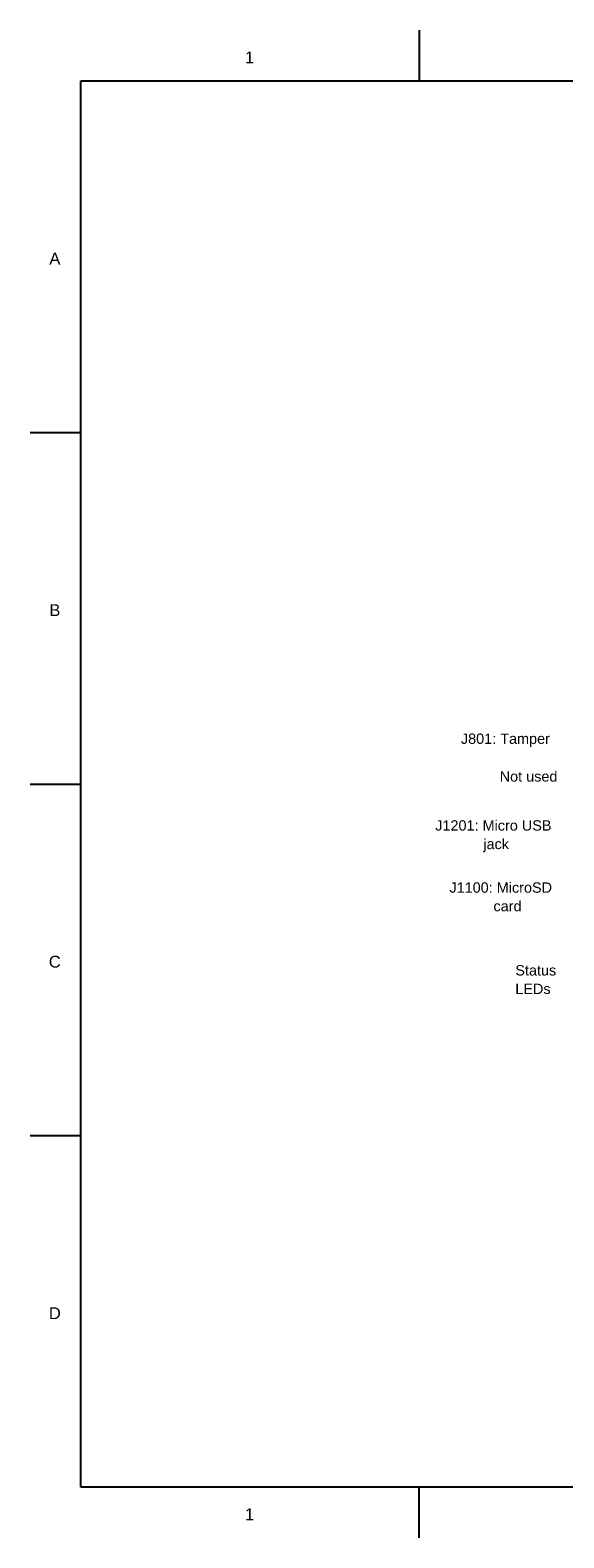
# Model space of a CAD drawing. Header units: inches. Extents: x 0 to 474, y -297 to 0.
# Tile 1 of 256: x 0 to 105, y -297 to 0. Entities that reach past the tile are written whole.
import ezdxf

# ---------------------------------------------------------------- set-up
doc = ezdxf.new("R2010")
doc.units = ezdxf.units.IN
doc.header["$MEASUREMENT"] = 0
doc.styles.add('Arial0', font='arial.ttf', dxfattribs={"height": 3.644212})

msp = doc.modelspace()

# ---------------------------------------------------------------- linework, layer by layer
at = {"color": 18, "true_color": 0x000000}
for p, q in [((76.67, 0), (76.67, -10)), ((10, -10), (410, -10)), ((10, -287), (10, -10)), ((0, -79.25), (10, -79.25)), ((0, -148.5), (10, -148.5)), ((0, -217.75), (10, -217.75)), ((410, -287), (10, -287)), ((76.67, -297), (76.67, -287))]:
    msp.add_line(p, q, dxfattribs=at)

# ---------------------------------------------------------------- texts
at = {"color": 18, "true_color": 0x000000, "style": 'Arial0'}
for s, p in [('1', (42.32, -6.55)), ('A', (3.78, -46.17)), ('B', (3.78, -115.42)), ('C', (3.68, -184.67)), ('D', (3.68, -253.92)), ('1', (42.32, -293.55))]:
    msp.add_text(s, height=2.34, dxfattribs=at).set_placement(p)
at = {"color": 1, "true_color": 0xff0000, "style": 'Arial0'}
for s, height, p in [('J801: Tamper   ', 2.0357, (84.88, -140.59)), ('Not used ', 2.036, (92.52, -148.02)), ('J1201: Micro USB', 2.0357, (79.82, -157.68)), ('            jack   ', 2.0357, (79.82, -161.33)), ('J1100: MicroSD', 2.0357, (82.61, -169.92)), ('           card', 2.0357, (82.61, -173.57)), ('Status', 2.036, (95.6, -186.22)), ('LEDs', 2.036, (95.6, -189.87))]:
    msp.add_text(s, height=height, dxfattribs=at).set_placement(p)

doc.saveas('drawing.dxf')
